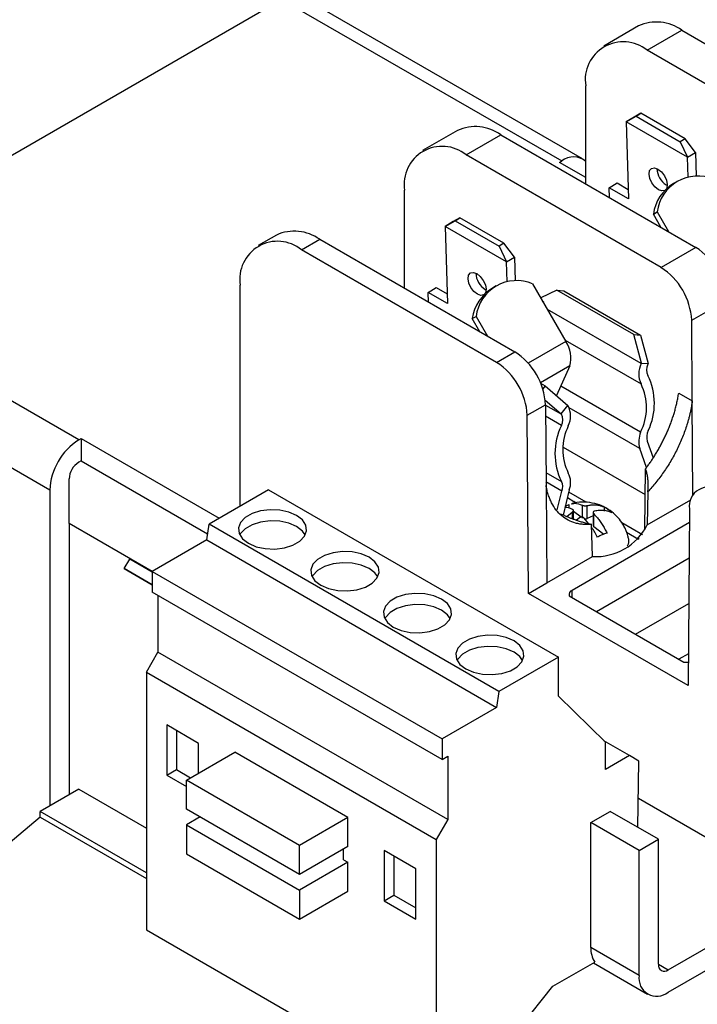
# Model space of a CAD drawing. Header units: millimetres. Extents: x 25 to 1092, y 25 to 838.
# Tile 17 of 20: x 907 to 956, y 702 to 774. Entities that reach past the tile are written whole.
import ezdxf

# ---------------------------------------------------------------- set-up
doc = ezdxf.new("R2010")
doc.units = ezdxf.units.MM
doc.header["$LTSCALE"] = 4

msp = doc.modelspace()

# ---------------------------------------------------------------- linework, layer by layer
for p, q in [((890.615, 755.574), (925.97, 775.984)), ((925.97, 775.984), (946.476, 764.147)), ((947.976, 764.295), (927.47, 776.133)), ((952.085, 774.026), (949.538, 772.555)), ((952.713, 772.241), (955.259, 773.711)), ((955.259, 773.711), (969.53, 765.473)), ((966.983, 764.003), (952.713, 772.241)), ((948.222, 762.474), (948.222, 769.648)), ((951.189, 767.004), (951.907, 767.423)), ((951.764, 767.359), (951.189, 767.004)), ((952.26, 767.64), (951.764, 767.359)), ((951.907, 767.423), (952.26, 767.64)), ((951.907, 767.423), (955.14, 765.556)), ((955.492, 765.774), (952.26, 767.64)), ((951.189, 767.004), (951.363, 761.363)), ((955.679, 764.412), (951.189, 767.004)), ((938.833, 766.376), (936.287, 764.906)), ((939.461, 764.591), (942.008, 766.061)), ((942.008, 766.061), (956.278, 757.823)), ((955.492, 765.774), (955.14, 765.556)), ((955.14, 765.556), (955.679, 764.412)), ((956.254, 764.767), (955.492, 765.774)), ((953.732, 756.353), (939.461, 764.591)), ((955.679, 764.412), (956.254, 764.767)), ((955.724, 762.963), (955.679, 764.412)), ((956.254, 764.767), (956.307, 763.032)), ((946.3, 764.044), (946.476, 764.147)), ((948.222, 762.934), (946.3, 764.044)), ((949.944, 762.182), (950.518, 762.537)), ((950.518, 762.537), (951.341, 762.062)), ((954.122, 762.397), (954.189, 762.362)), ((954.918, 762.652), (954.639, 762.49)), ((934.971, 754.824), (934.971, 761.998)), ((949.966, 761.467), (949.944, 762.182)), ((951.363, 761.363), (949.944, 762.182)), ((953.172, 760.262), (953.451, 760.424)), ((953.731, 759.294), (953.172, 760.262)), ((953.451, 760.424), (954.289, 758.972)), ((937.938, 759.354), (938.656, 759.773)), ((938.512, 759.709), (937.938, 759.354)), ((937.938, 759.354), (938.112, 753.713)), ((942.428, 756.762), (937.938, 759.354)), ((939.008, 759.991), (938.512, 759.709)), ((938.656, 759.773), (939.008, 759.991)), ((938.656, 759.773), (941.888, 757.906)), ((942.241, 758.124), (939.008, 759.991)), ((925.582, 758.726), (924.253, 757.959)), ((927.428, 757.644), (928.757, 758.412)), ((928.757, 758.412), (943.027, 750.174)), ((942.241, 758.124), (941.888, 757.906)), ((941.888, 757.906), (942.428, 756.762)), ((943.003, 757.117), (942.241, 758.124)), ((941.698, 749.406), (927.428, 757.644)), ((956.278, 757.823), (953.732, 756.353)), ((942.428, 756.762), (943.003, 757.117)), ((942.473, 755.313), (942.428, 756.762)), ((943.003, 757.117), (943.056, 755.382)), ((911.121, 743.736), (890.615, 755.574)), ((922.938, 738.887), (922.938, 755.051)), ((944.331, 755.159), (946.77, 750.934)), ((936.693, 754.532), (937.267, 754.887)), ((936.715, 753.818), (936.693, 754.532)), ((938.112, 753.713), (936.693, 754.532)), ((937.267, 754.887), (938.09, 754.412)), ((940.87, 754.747), (940.937, 754.712)), ((941.667, 755.002), (941.388, 754.84)), ((946.119, 754.686), (944.93, 754.121)), ((951.741, 751.44), (946.119, 754.686)), ((946.119, 754.686), (946.617, 754.641)), ((946.617, 754.641), (952.239, 751.396)), ((945.063, 753.89), (945.135, 753.848)), ((945.135, 753.848), (945.116, 753.799)), ((955.977, 752.487), (958.523, 753.957)), ((952.279, 749.314), (945.419, 753.275)), ((939.92, 752.613), (940.2, 752.774)), ((940.479, 751.644), (939.92, 752.613)), ((940.2, 752.774), (941.038, 751.322)), ((956.021, 746.587), (955.977, 752.487)), ((909, 740.062), (888.494, 751.9)), ((952.298, 749.362), (951.741, 751.44)), ((951.741, 751.44), (952.239, 751.396)), ((946.77, 750.934), (944.012, 749.342)), ((946.706, 751.045), (952.271, 747.832)), ((952.239, 751.396), (952.795, 749.318)), ((941.698, 749.406), (943.027, 750.174)), ((952.279, 749.314), (952.298, 749.362)), ((952.298, 749.362), (952.795, 749.318)), ((952.795, 749.318), (952.777, 749.27)), ((947.053, 749.151), (944.907, 747.913)), ((947.053, 749.151), (946.088, 746.974)), ((944.919, 747.885), (945.25, 747.693)), ((945.25, 747.693), (945.072, 747.472)), ((945.25, 747.693), (946.921, 746.258)), ((952.241, 744.302), (946.398, 747.675)), ((955.026, 747.162), (956.021, 746.587)), ((955.026, 747.16), (955.026, 747.162)), ((945.252, 746.645), (946.423, 745.639)), ((956.021, 746.587), (956.021, 746.586)), ((956.073, 739.646), (956.021, 746.586)), ((943.943, 745.54), (945.272, 746.308)), ((945.272, 746.308), (945.317, 740.408)), ((945.272, 746.288), (946.442, 745.613)), ((946.423, 745.639), (946.921, 746.258)), ((946.442, 745.613), (946.423, 745.639)), ((946.921, 746.258), (946.939, 746.232)), ((952.175, 743.115), (947.018, 746.092)), ((944.041, 732.499), (943.943, 745.54)), ((946.446, 744.794), (945.279, 745.468)), ((911.121, 743.736), (911.298, 743.838)), ((911.298, 743.838), (921.406, 738.003)), ((911.298, 743.838), (911.298, 742.205)), ((952.719, 743.643), (953.152, 742.428)), ((946.574, 743.199), (952.581, 739.731)), ((952.671, 741.721), (952.175, 743.115)), ((911.298, 742.205), (911.121, 742.103)), ((911.298, 742.205), (920.553, 736.862)), ((945.31, 741.347), (946.446, 740.691)), ((952.55, 737.158), (952.604, 741.622)), ((910.414, 737.612), (910.414, 740.878)), ((946.483, 739.99), (945.315, 740.664)), ((909, 740.062), (909, 716.953)), ((925.016, 740.087), (920.652, 737.568)), ((925.016, 740.087), (946.229, 727.841)), ((945.317, 740.406), (945.317, 740.408)), ((945.317, 740.406), (945.37, 733.266)), ((946.135, 738.609), (946.483, 739.99)), ((947.022, 740.07), (946.56, 738.239)), ((948.254, 739.17), (946.981, 739.905)), ((952.76, 739.937), (952.725, 737.512)), ((946.886, 739.531), (947.346, 739.217)), ((947.496, 739.13), (947.346, 739.217)), ((952.725, 737.512), (955.906, 739.348)), ((946.723, 738.885), (947.013, 739.012)), ((946.843, 738.139), (947.219, 738.442)), ((947.013, 738.735), (947.013, 739.012)), ((947.219, 738.442), (947.219, 737.995)), ((947.319, 737.956), (947.319, 738.58)), ((947.881, 738.077), (947.319, 738.503)), ((947.974, 738.958), (947.974, 738.006)), ((948.33, 737.978), (948.33, 738.93)), ((949.594, 738.533), (949.594, 738.813)), ((955.814, 738.688), (955.716, 725.759)), ((946.68, 738.202), (946.38, 738.295)), ((947.757, 738.035), (947.549, 737.867)), ((948.417, 737.625), (948.113, 738.007)), ((948.768, 738.17), (948.33, 737.978)), ((948.768, 738.426), (948.768, 737.453)), ((948.82, 737.364), (948.82, 738.318)), ((916.498, 734.1), (910.414, 737.612)), ((910.414, 737.612), (910.414, 717.77)), ((920.49, 736.413), (920.652, 737.568)), ((941.866, 725.322), (920.652, 737.568)), ((955.806, 737.683), (947.22, 732.727)), ((948.72, 735.2), (948.649, 737.564)), ((949.544, 736.815), (948.82, 737.364)), ((952.368, 736.795), (950.871, 737.659)), ((920.49, 736.413), (916.498, 734.108)), ((920.49, 736.413), (941.703, 724.167)), ((951.201, 736.992), (952.084, 736.482)), ((952.106, 736.511), (952.127, 736.523)), ((914.454, 734.319), (914.854, 735.012)), ((916.498, 734.063), (914.854, 735.012)), ((945.37, 733.266), (948.72, 735.2)), ((955.786, 735.079), (949.008, 731.166)), ((914.454, 734.319), (916.498, 733.139)), ((916.498, 733.139), (914.454, 734.319)), ((916.498, 734.108), (916.498, 732.594)), ((916.498, 734.108), (937.711, 721.862)), ((944.041, 732.499), (945.37, 733.266)), ((947.22, 732.198), (947.22, 732.727)), ((937.711, 720.348), (916.498, 732.594)), ((916.919, 732.35), (916.919, 728.216)), ((955.716, 725.759), (944.041, 732.499)), ((947.017, 732.315), (955.398, 727.477)), ((951.864, 729.517), (955.761, 731.768)), ((916.071, 726.746), (916.919, 728.216)), ((938.133, 715.97), (916.919, 728.216)), ((946.229, 727.841), (941.866, 725.322)), ((946.229, 724.983), (946.229, 727.841)), ((955.733, 728.081), (955.043, 727.682)), ((916.071, 726.746), (937.284, 714.5)), ((916.071, 726.746), (916.071, 707.884)), ((941.866, 725.322), (941.703, 724.167)), ((949.658, 721.611), (946.229, 724.983)), ((941.703, 724.167), (937.711, 721.862)), ((919.889, 721.532), (917.556, 722.879)), ((917.556, 722.879), (917.556, 719.205)), ((918.263, 722.471), (918.263, 719.613)), ((919.889, 719.349), (919.889, 721.532)), ((937.711, 721.862), (937.711, 720.348)), ((951.426, 720.634), (949.55, 721.717)), ((949.658, 719.614), (949.658, 721.611)), ((919.005, 718.839), (922.541, 720.88)), ((930.814, 716.104), (922.541, 720.88)), ((937.711, 720.348), (938.133, 720.591)), ((938.133, 720.591), (938.133, 715.97)), ((951.426, 720.634), (949.658, 719.614)), ((952.121, 720.233), (951.426, 720.634)), ((952.048, 715.376), (952.121, 720.233)), ((917.556, 719.205), (918.263, 719.613)), ((917.556, 719.205), (919.005, 718.368)), ((918.263, 719.613), (919.304, 719.012)), ((919.005, 716.716), (919.005, 718.839)), ((927.279, 714.063), (919.005, 718.839)), ((911.121, 718.178), (908.293, 716.545)), ((911.121, 718.178), (916.071, 715.32)), ((976.819, 703.206), (952.08, 717.488)), ((908.293, 716.137), (891.322, 701.849)), ((916.071, 712.055), (908.293, 716.545)), ((908.293, 716.137), (908.293, 716.545)), ((908.293, 716.137), (916.071, 711.647)), ((927.279, 711.94), (919.005, 716.716)), ((919.995, 716.144), (919.005, 715.573)), ((930.814, 716.104), (927.279, 714.063)), ((930.814, 713.981), (930.814, 716.104)), ((948.598, 715.735), (950.012, 716.552)), ((953.548, 714.511), (950.012, 716.552)), ((919.005, 715.573), (927.279, 710.797)), ((919.005, 715.573), (919.005, 713.45)), ((938.133, 715.97), (937.284, 714.5)), ((948.598, 706.59), (948.598, 715.735)), ((952.133, 713.694), (948.598, 715.735)), ((927.279, 711.94), (927.279, 714.063)), ((930.814, 713.981), (927.279, 711.94)), ((937.284, 714.5), (937.284, 695.638)), ((952.133, 713.694), (953.548, 714.511)), ((953.548, 705.365), (953.548, 714.511)), ((919.005, 713.45), (927.279, 708.674)), ((930.496, 713.022), (930.496, 713.797)), ((935.799, 712.347), (933.466, 713.694)), ((933.466, 713.694), (933.466, 710.02)), ((934.173, 713.286), (934.173, 710.428)), ((952.133, 704.549), (952.133, 713.694)), ((930.814, 712.838), (927.279, 710.797)), ((930.496, 713.022), (930.814, 712.838)), ((930.814, 710.715), (930.814, 712.838)), ((935.799, 708.673), (935.799, 712.347)), ((927.279, 710.797), (927.279, 708.674)), ((927.279, 708.674), (930.814, 710.715)), ((933.466, 710.02), (934.173, 710.428)), ((934.173, 710.428), (935.799, 709.489)), ((954.255, 704.957), (964.021, 710.595)), ((933.466, 710.02), (935.799, 708.673)), ((954.255, 703.324), (965.435, 709.778)), ((916.071, 707.884), (937.284, 695.638)), ((952.133, 704.549), (948.598, 706.59)), ((945.825, 703.765), (948.882, 705.529)), ((948.78, 705.47), (952.755, 703.175)), ((953.548, 705.365), (954.255, 704.957)), ((941.032, 697.801), (945.825, 703.765))]:
    msp.add_line(p, q)
at = {"flags": 128}
for points in [[(953.547, 762.042), (953.291, 762.247), (953.07, 762.534), (952.919, 762.862), (952.859, 763.179), (952.901, 763.439), (953.038, 763.6), (953.248, 763.639), (953.501, 763.549)], [(953.501, 763.549), (953.757, 763.345), (953.977, 763.057), (954.129, 762.73), (954.188, 762.412), (954.147, 762.153), (954.124, 762.108)], [(954.004, 761.988), (953.8, 761.953), (953.547, 762.042)], [(940.296, 754.393), (940.04, 754.597), (939.819, 754.885), (939.668, 755.212), (939.608, 755.53), (939.65, 755.789), (939.786, 755.95), (939.997, 755.989), (940.25, 755.9)], [(940.25, 755.9), (940.506, 755.695), (940.726, 755.408), (940.878, 755.08), (940.937, 754.762), (940.896, 754.503), (940.873, 754.458)], [(940.753, 754.338), (940.548, 754.303), (940.296, 754.393)], [(923.531, 736.168), (924.1, 735.922), (924.767, 735.778), (925.477, 735.749), (926.172, 735.836), (926.797, 736.033), (927.3, 736.324), (927.641, 736.684), (927.792, 737.085), (927.741, 737.495), (927.493, 737.88), (927.066, 738.209), (926.497, 738.455), (925.83, 738.599), (925.12, 738.628), (924.425, 738.541), (923.8, 738.344), (923.297, 738.053), (922.956, 737.693), (922.805, 737.291), (922.856, 736.882), (923.104, 736.497), (923.531, 736.168)], [(927.697, 736.78), (927.493, 737.064), (927.066, 737.392), (926.497, 737.639), (925.83, 737.782), (925.12, 737.811), (924.425, 737.724), (923.8, 737.527), (923.297, 737.237), (922.956, 736.876), (922.901, 736.78)], [(928.834, 733.106), (929.404, 732.86), (930.071, 732.717), (930.78, 732.687), (931.476, 732.775), (932.1, 732.972), (932.603, 733.262), (932.944, 733.623), (933.096, 734.024), (933.045, 734.434), (932.796, 734.819), (932.37, 735.147), (931.8, 735.394), (931.133, 735.537), (930.424, 735.566), (929.728, 735.479), (929.104, 735.282), (928.601, 734.992), (928.26, 734.631), (928.108, 734.23), (928.159, 733.82), (928.408, 733.435), (928.834, 733.106)], [(933, 733.719), (932.796, 734.002), (932.37, 734.331), (931.8, 734.577), (931.133, 734.721), (930.424, 734.75), (929.728, 734.663), (929.104, 734.466), (928.601, 734.175), (928.26, 733.815), (928.204, 733.719)], [(934.137, 730.045), (934.707, 729.799), (935.374, 729.655), (936.084, 729.626), (936.779, 729.713), (937.403, 729.91), (937.907, 730.2), (938.248, 730.561), (938.399, 730.962), (938.348, 731.372), (938.099, 731.757), (937.673, 732.086), (937.103, 732.332), (936.437, 732.476), (935.727, 732.505), (935.032, 732.418), (934.407, 732.221), (933.904, 731.93), (933.563, 731.57), (933.412, 731.168), (933.462, 730.759), (933.711, 730.374), (934.137, 730.045)], [(938.303, 730.657), (938.099, 730.94), (937.673, 731.269), (937.103, 731.516), (936.437, 731.659), (935.727, 731.688), (935.032, 731.601), (934.407, 731.404), (933.904, 731.114), (933.563, 730.753), (933.507, 730.657)], [(939.441, 726.983), (940.01, 726.737), (940.677, 726.594), (941.387, 726.564), (942.082, 726.652), (942.707, 726.848), (943.21, 727.139), (943.551, 727.499), (943.702, 727.901), (943.651, 728.311), (943.403, 728.696), (942.976, 729.024), (942.407, 729.271), (941.74, 729.414), (941.03, 729.443), (940.335, 729.356), (939.71, 729.159), (939.207, 728.869), (938.866, 728.508), (938.715, 728.107), (938.766, 727.697), (939.014, 727.312), (939.441, 726.983)], [(943.606, 727.596), (943.403, 727.879), (942.976, 728.208), (942.407, 728.454), (941.74, 728.598), (941.03, 728.627), (940.335, 728.54), (939.71, 728.343), (939.207, 728.052), (938.866, 727.692), (938.811, 727.596)]]:
    msp.add_lwpolyline(points, dxfattribs=at)
for centre, radius, start, end in [((953.399, 771.115), 3.194, 54.38242, 114.30712), ((950.96, 770.092), 2.773, 50.79671, 189.21404), ((940.148, 763.465), 3.194, 54.38242, 114.30712), ((937.709, 762.442), 2.773, 50.79671, 189.21404), ((947.32, 763.091), 1.351, 48.07416, 128.61666), ((954.867, 763.622), 1.434, 181.49588, 238.67371), ((956.424, 760.044), 2.997, 67.26929, 172.72534), ((956.26, 759.825), 3.119, 121.31529, 171.94457), ((926.897, 755.815), 3.194, 54.38242, 114.30712), ((925.675, 755.496), 2.773, 50.79671, 189.21404), ((953.644, 753.709), 4.886, 2.9181, 57.37063), ((941.616, 755.972), 1.434, 181.49588, 238.67371), ((951.097, 752.239), 4.886, 2.9181, 57.37063), ((943.173, 752.395), 2.997, 67.26929, 172.72534), ((943.009, 752.176), 3.119, 121.31529, 171.94457), ((945.011, 749.741), 2.126, 343.89271, 34.14973), ((940.393, 746.059), 4.886, 2.9181, 57.37063), ((939.064, 745.292), 4.886, 2.9181, 57.37063), ((953.788, 748.565), 1.685, 153.6077, 205.80493), ((953.615, 748.854), 0.936, 153.6077, 205.80493), ((948.67, 746.097), 3.997, 333.31309, 25.72), ((948.601, 746.402), 4.645, 334.6398, 26.10076), ((945.459, 745.487), 1.657, 333.89323, 26.69764), ((945.619, 745.199), 0.92, 333.89323, 26.69764), ((950.664, 742.742), 4.691, 154.06396, 205.93604), ((950.497, 743.032), 3.948, 154.06396, 205.93604), ((953.966, 743.61), 1.858, 158.1319, 195.44891), ((953.791, 743.921), 1.107, 153.64519, 194.54522), ((913.605, 739.852), 4.61, 122.60548, 177.39452), ((911.949, 740.809), 1.537, 122.60548, 177.39452), ((945.685, 740.298), 0.856, 338.86349, 27.27644), ((945.595, 740.603), 1.524, 339.53211, 27.45634), ((957.182, 738.891), 1.383, 50.67804, 188.46655), ((948.176, 738.354), 0.406, 258.73359, 292.28421), ((948.939, 739.446), 4.252, 267.05645, 332.93817), ((948.882, 737.459), 0.113, 183.32921, 237.24855), ((947.342, 732.411), 0.339, 111.12385, 196.36648), ((955.572, 728.773), 1.307, 262.34049, 276.88376), ((950.438, 706.514), 1.841, 177.64879, 212.34716), ((953.979, 705.295), 0.437, 170.78596, 309.20329), ((953.427, 704.339), 1.31, 170.78596, 309.20329)]:
    msp.add_arc(centre, radius, start, end)
for points, knots in [([(952.604, 741.622), (952.66, 741.696), (952.772, 741.846), (952.937, 742.08), (953.101, 742.322), (953.263, 742.572), (953.422, 742.832), (953.578, 743.1), (953.73, 743.376), (953.878, 743.659), (954.021, 743.951), (954.158, 744.249), (954.289, 744.555), (954.413, 744.866), (954.53, 745.183), (954.638, 745.505), (954.737, 745.831), (954.826, 746.161), (954.905, 746.493), (954.973, 746.828), (955.008, 747.048), (955.025, 747.16)], [0, 0, 0, 0, 0.044766, 0.090407, 0.136921, 0.184309, 0.232571, 0.281707, 0.331717, 0.382601, 0.434358, 0.48699, 0.540496, 0.594875, 0.650128, 0.706256, 0.763257, 0.821132, 0.879881, 0.939503, 1, 1, 1, 1]), ([(956.021, 746.586), (956.01, 746.505), (955.987, 746.342), (955.945, 746.096), (955.896, 745.849), (955.84, 745.6), (955.777, 745.349), (955.708, 745.097), (955.567, 744.627), (955.321, 743.938), (954.922, 743.046), (954.454, 742.179), (954.017, 741.497), (953.646, 740.983), (953.361, 740.619), (953.067, 740.268), (952.863, 740.048), (952.76, 739.937)], [0, 0, 0, 0, 0.035659, 0.071225, 0.106745, 0.142266, 0.177834, 0.213495, 0.249296, 0.376345, 0.503891, 0.629834, 0.756532, 0.817367, 0.878069, 0.938869, 1, 1, 1, 1]), ([(952.76, 739.937), (952.768, 739.992), (952.784, 740.103), (952.797, 740.27), (952.802, 740.438), (952.799, 740.606), (952.785, 740.816), (952.753, 741.065), (952.693, 741.348), (952.634, 741.531), (952.604, 741.622)], [0, 0, 0, 0, 0.09893, 0.197613, 0.296176, 0.394749, 0.493462, 0.664483, 0.833084, 1, 1, 1, 1]), ([(948.649, 737.564), (948.59, 737.558), (948.472, 737.548), (948.298, 737.543), (948.128, 737.546), (947.961, 737.558), (947.798, 737.579), (947.638, 737.608), (947.343, 737.68), (946.936, 737.839), (946.46, 738.16), (946.05, 738.585), (945.773, 739.023), (945.592, 739.414), (945.479, 739.726), (945.384, 740.055), (945.339, 740.289), (945.317, 740.406)], [0, 0, 0, 0, 0.034946, 0.069766, 0.104502, 0.139198, 0.173897, 0.208642, 0.243476, 0.370058, 0.496055, 0.623584, 0.750645, 0.813261, 0.875526, 0.937689, 1, 1, 1, 1]), ([(949.592, 738.81), (949.582, 738.817), (949.37, 738.952), (948.879, 739.102), (948.146, 739.208), (947.555, 739.186), (947.244, 739.078), (947.174, 739.053)], [0, 0, 0, 0, 0.014083, 0.303564, 0.603713, 0.91144, 1, 1, 1, 1]), ([(947.267, 738.647), (947.067, 738.736), (946.864, 738.826), (946.701, 738.789), (946.699, 738.789)], [0, 0, 0, 0, 0.989458, 1, 1, 1, 1]), ([(947.176, 739.048), (947.252, 739.072), (947.487, 739.146), (947.778, 739.034), (947.974, 738.958)], [0, 0, 0, 0, 0.3266998, 1, 1, 1, 1]), ([(947.219, 738.442), (947.231, 738.451), (947.257, 738.47), (947.286, 738.499), (947.307, 738.529), (947.313, 738.548), (947.316, 738.557)], [0, 0, 0, 0, 0.2578936, 0.5155054, 0.7578275, 1, 1, 1, 1]), ([(947.316, 738.557), (947.318, 738.567), (947.321, 738.586), (947.313, 738.61), (947.295, 738.632), (947.276, 738.642), (947.267, 738.647)], [0, 0, 0, 0, 0.252596, 0.496698, 0.742523, 1, 1, 1, 1]), ([(947.974, 738.958), (947.985, 738.953), (948.007, 738.944), (948.049, 738.933), (948.094, 738.925), (948.126, 738.922), (948.142, 738.92)], [0, 0, 0, 0, 0.258819, 0.515795, 0.758326, 1, 1, 1, 1]), ([(948.142, 738.92), (948.159, 738.919), (948.191, 738.917), (948.24, 738.918), (948.288, 738.922), (948.316, 738.928), (948.33, 738.93)], [0, 0, 0, 0, 0.2416628, 0.4844929, 0.7412157, 1, 1, 1, 1]), ([(948.33, 738.93), (948.377, 738.94), (948.471, 738.959), (948.607, 738.977), (948.738, 738.986), (948.864, 738.988), (948.985, 738.982), (949.1, 738.969), (949.21, 738.949), (949.314, 738.924), (949.413, 738.892), (949.506, 738.856), (949.565, 738.827), (949.594, 738.813)], [0, 0, 0, 0, 0.1005427, 0.1991459, 0.295814, 0.3905518, 0.4833637, 0.5742538, 0.6632261, 0.7502841, 0.8354308, 0.9186688, 1, 1, 1, 1]), ([(948.771, 738.444), (948.769, 738.435), (948.767, 738.416), (948.775, 738.384), (948.792, 738.351), (948.811, 738.329), (948.82, 738.318)], [0, 0, 0, 0, 0.241807, 0.484528, 0.741313, 1, 1, 1, 1]), ([(948.843, 738.516), (948.833, 738.512), (948.815, 738.504), (948.794, 738.487), (948.778, 738.468), (948.773, 738.452), (948.771, 738.444)], [0, 0, 0, 0, 0.255433, 0.502401, 0.748147, 1, 1, 1, 1]), ([(950.132, 738.406), (950.096, 738.423), (950.024, 738.458), (949.908, 738.5), (949.783, 738.535), (949.65, 738.561), (949.509, 738.577), (949.36, 738.582), (949.204, 738.576), (949.039, 738.557), (948.926, 738.535), (948.869, 738.523)], [0, 0, 0, 0, 0.0996682, 0.2021849, 0.3075538, 0.4157799, 0.526869, 0.6408279, 0.7576641, 0.8773855, 1, 1, 1, 1]), ([(951.095, 737.281), (951.043, 737.38), (950.903, 737.649), (950.593, 738.058), (950.148, 738.491), (949.779, 738.702), (949.592, 738.81)], [0, 0, 0, 0, 0.152963, 0.417503, 0.70326, 1, 1, 1, 1]), ([(949.594, 738.813), (949.623, 738.797), (949.683, 738.765), (949.773, 738.708), (949.863, 738.643), (949.953, 738.571), (950.043, 738.493), (950.102, 738.435), (950.132, 738.406)], [0, 0, 0, 0, 0.166634, 0.333317, 0.500021, 0.666721, 0.83339, 1, 1, 1, 1]), ([(946.68, 738.202), (946.744, 738.174), (946.873, 738.119), (947.068, 738.039), (947.266, 737.963), (947.467, 737.889), (947.7, 737.81), (947.962, 737.728), (948.22, 737.658), (948.449, 737.604), (948.581, 737.577), (948.649, 737.564)], [0, 0, 0, 0, 0.099975, 0.200459, 0.301612, 0.403595, 0.506562, 0.655073, 0.799745, 0.896986, 1, 1, 1, 1]), ([(947.945, 738.082), (947.929, 738.082), (947.896, 738.083), (947.847, 738.075), (947.799, 738.06), (947.771, 738.043), (947.757, 738.035)], [0, 0, 0, 0, 0.2419865, 0.4842367, 0.7419339, 1, 1, 1, 1]), ([(948.113, 738.007), (948.102, 738.017), (948.08, 738.038), (948.04, 738.06), (947.994, 738.076), (947.962, 738.08), (947.945, 738.082)], [0, 0, 0, 0, 0.257412, 0.503214, 0.747339, 1, 1, 1, 1]), ([(948.82, 738.318), (948.854, 738.282), (948.923, 738.209), (949.025, 738.091), (949.126, 737.966), (949.226, 737.835), (949.324, 737.698), (949.421, 737.553), (949.515, 737.403), (949.607, 737.247), (949.697, 737.086), (949.753, 736.975), (949.782, 736.919)], [0, 0, 0, 0, 0.09594, 0.192747, 0.290438, 0.389024, 0.48852, 0.588936, 0.690283, 0.792571, 0.895808, 1, 1, 1, 1]), ([(949.074, 736.609), (948.951, 736.856), (948.823, 737.114), (948.662, 737.315), (948.656, 737.323)], [0, 0, 0, 0, 0.961093, 1, 1, 1, 1]), ([(951.361, 736.516), (951.294, 736.778), (951.226, 737.042), (951.096, 737.279), (951.095, 737.281)], [0, 0, 0, 0, 0.990484, 1, 1, 1, 1]), ([(949.782, 736.919), (949.741, 736.908), (949.661, 736.886), (949.54, 736.844), (949.421, 736.795), (949.303, 736.739), (949.188, 736.678), (949.112, 736.632), (949.074, 736.609)], [0, 0, 0, 0, 0.172746, 0.342693, 0.510122, 0.675308, 0.838517, 1, 1, 1, 1]), ([(951.273, 736.745), (951.301, 736.661), (951.389, 736.407), (951.364, 736.132), (951.251, 735.969), (951.251, 735.969)], [0, 0, 0, 0, 0.326732, 0.998191, 1, 1, 1, 1])]:
    msp.add_open_spline(points, degree=3, knots=knots)
msp.add_open_spline([(948.869, 738.523), (948.86, 738.521), (948.851, 738.518), (948.843, 738.516)], degree=3)

doc.saveas('drawing.dxf')
